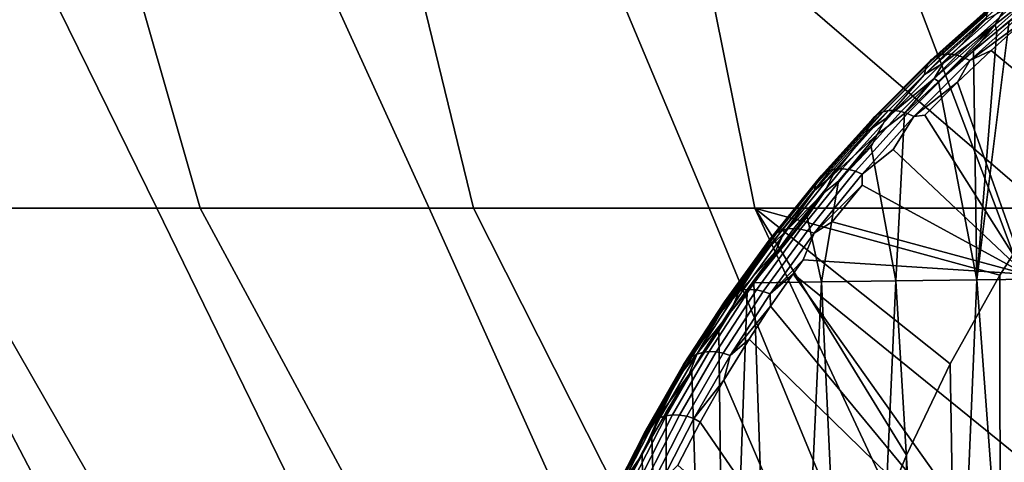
# Model space of a CAD drawing. Header units: metres. Extents: x -109 to 109, y -100 to 58.
# Tile 177 of 256: x -12.7 to -9.38, y -81.19 to -79.7. Entities that reach past the tile are written whole.
import ezdxf

# ---------------------------------------------------------------- set-up
doc = ezdxf.new("R2010")
doc.units = ezdxf.units.M
doc.layers.add('solid_21_062_100_XXX', color=7, linetype='CONTINUOUS')

msp = doc.modelspace()

# ---------------------------------------------------------------- linework, layer by layer
at = {"layer": 'solid_21_062_100_XXX'}
for points in [[(-13.655534, -79.327026, 23.149412), (-13.123812, -80.335587, 22.501616), (-12.236407, -80.335587, 23.116116), (-12.733042, -79.327026, 23.790943)], [(-12.379575, -79.327026, -15.024765), (-12.090656, -80.335587, -14.21623), (-12.982833, -80.335587, -13.608677), (-13.313597, -79.327026, -14.400139)], [(-12.733042, -79.327026, 23.790943), (-12.236407, -80.335587, 23.116116), (-11.320281, -80.335587, 23.686916), (-11.780465, -79.327026, 24.38689)], [(-11.416304, -79.327026, -15.603266), (-11.170101, -80.335587, -14.77986), (-12.090656, -80.335587, -14.21623), (-12.379575, -79.327026, -15.024765)], [(-11.780465, -79.327026, 24.38689), (-11.320281, -80.335587, 23.686916), (-10.377584, -80.335587, 24.212675), (-10.800056, -79.327026, 24.935846)], [(-10.426059, -79.327026, -16.134275), (-10.223329, -80.335587, -15.298242), (-11.170101, -80.335587, -14.77986), (-11.416304, -79.327026, -15.603266)], [(-10.800056, -79.327026, 24.935846), (-10.377584, -80.335587, 24.212675), (-9.41053, -80.335587, 24.692158), (-9.794127, -79.327026, 25.43651)], [(-10.426059, -79.327026, -16.134275), (-9.253217, -80.334312, -15.771095), (-9.398797, -80.561455, -15.48411), (-10.223329, -80.335587, -15.298242)], [(-10.426059, -79.327026, -16.134275), (-9.41118, -79.327026, -16.616537), (-9.21283, -80.275505, -15.84535), (-9.253217, -80.334312, -15.771095)], [(-9.794127, -79.327026, 25.43651), (-9.41053, -80.335587, 24.692158), (-8.421387, -80.335587, 25.124243), (-8.765059, -79.327026, 25.887703)], [(-9.41118, -79.327026, -16.616537), (-9.009465, -80.002342, -16.190516), (-9.21283, -80.275505, -15.84535)], [(-9.41118, -79.327026, -16.616537), (-8.790639, -79.743324, -16.518349), (-9.009465, -80.002342, -16.190516)], [(-9.41118, -79.327026, -16.616537), (-8.558894, -79.500145, -16.827211), (-8.790639, -79.743324, -16.518349)], [(-9.194059, -79.543915, -17.818169), (-9.189431, -79.5672, -17.826971), (-9.408919, -79.741135, -17.588949), (-9.41409, -79.718155, -17.579689)], [(-9.383691, -79.669121, -17.604239), (-9.194059, -79.543915, -17.818169), (-9.41409, -79.718155, -17.579689)], [(-9.189431, -79.5672, -17.826971), (-9.367205, -79.707314, -17.635931), (-9.408919, -79.741135, -17.588949)], [(-9.367205, -79.707314, -17.635931), (-9.245298, -79.61245, -17.768515), (-9.18304, -80.573868, -17.84074), (-9.476115, -80.577141, -17.517002)], [(-9.630285, -79.838562, -17.21574), (-9.42427, -79.653862, -17.46418), (-9.434662, -79.667076, -17.482969), (-9.640933, -79.852013, -17.234221)], [(-9.616698, -79.828171, -17.197218), (-9.411033, -79.643784, -17.445234), (-9.42427, -79.653862, -17.46418), (-9.630285, -79.838562, -17.21574)], [(-9.600555, -79.821129, -17.179178), (-9.395326, -79.637123, -17.42667), (-9.411033, -79.643784, -17.445234), (-9.616698, -79.828171, -17.197218)], [(-9.582312, -79.817627, -17.16213), (-9.377592, -79.634079, -17.409008), (-9.395326, -79.637123, -17.42667), (-9.600555, -79.821129, -17.179178)], [(-9.562485, -79.817764, -17.146557), (-9.358334, -79.634735, -17.39275), (-9.377592, -79.634079, -17.409008), (-9.582312, -79.817627, -17.16213)], [(-9.541633, -79.821548, -17.132898), (-9.338093, -79.639061, -17.378353), (-9.358334, -79.634735, -17.39275), (-9.562485, -79.817764, -17.146557)], [(-9.520346, -79.828857, -17.121538), (-9.317443, -79.64695, -17.366224), (-9.338093, -79.639061, -17.378353), (-9.541633, -79.821548, -17.132898)], [(-9.499225, -79.8395, -17.112799), (-9.296967, -79.658165, -17.356709), (-9.317443, -79.64695, -17.366224), (-9.520346, -79.828857, -17.121538)], [(-9.499225, -79.8395, -17.112799), (-9.312857, -79.702469, -17.309164), (-9.296967, -79.658165, -17.356709)], [(-9.64834, -79.868126, -17.252138), (-9.441916, -79.68306, -17.50107), (-9.445827, -79.701347, -17.517975), (-9.652297, -79.886459, -17.268988)], [(-9.640933, -79.852013, -17.234221), (-9.434662, -79.667076, -17.482969), (-9.441916, -79.68306, -17.50107), (-9.64834, -79.868126, -17.252138)], [(-9.445827, -79.701347, -17.517975), (-9.383691, -79.669121, -17.604239), (-9.41409, -79.718155, -17.579689), (-9.589349, -79.847557, -17.363207)], [(-9.652297, -79.886459, -17.268988), (-9.445827, -79.701347, -17.517975), (-9.589349, -79.847557, -17.363207)], [(-9.619998, -79.899948, -17.334682), (-9.41409, -79.718155, -17.579689), (-9.604581, -79.909798, -17.356583)], [(-9.589349, -79.847557, -17.363207), (-9.41409, -79.718155, -17.579689), (-9.619998, -79.899948, -17.334682)], [(-9.41409, -79.718155, -17.579689), (-9.487024, -79.806419, -17.498638), (-9.604581, -79.909798, -17.356583)], [(-9.499225, -79.8395, -17.112799), (-9.427948, -79.805183, -17.170933), (-9.312857, -79.702469, -17.309164)], [(-9.41409, -79.718155, -17.579689), (-9.408919, -79.741135, -17.588949), (-9.487024, -79.806419, -17.498638)], [(-9.408919, -79.741135, -17.588949), (-9.367205, -79.707314, -17.635931), (-9.476115, -80.577141, -17.517002)], [(-9.312857, -79.702469, -17.309164), (-9.427948, -79.805183, -17.170933), (-8.516356, -80.558357, -16.879696)], [(-9.487024, -79.806419, -17.498638), (-9.408919, -79.741135, -17.588949), (-9.476115, -80.577141, -17.517002)], [(-9.791627, -80.011803, -16.925835), (-9.600555, -79.821129, -17.179178), (-9.616698, -79.828171, -17.197218), (-9.808165, -80.019241, -16.943352)], [(-9.772925, -80.007843, -16.909395), (-9.582312, -79.817627, -17.16213), (-9.600555, -79.821129, -17.179178), (-9.791627, -80.011803, -16.925835)], [(-9.752587, -80.007469, -16.894499), (-9.562485, -79.817764, -17.146557), (-9.582312, -79.817627, -17.16213), (-9.772925, -80.007843, -16.909395)], [(-9.731189, -80.010704, -16.881565), (-9.541633, -79.821548, -17.132898), (-9.562485, -79.817764, -17.146557), (-9.752587, -80.007469, -16.894499)], [(-9.709332, -80.017456, -16.870958), (-9.520346, -79.828857, -17.121538), (-9.541633, -79.821548, -17.132898), (-9.731189, -80.010704, -16.881565)], [(-9.604581, -79.909798, -17.356583), (-9.487024, -79.806419, -17.498638), (-9.476115, -80.577141, -17.517002)], [(-9.540685, -79.91217, -17.028), (-9.3117, -80.558334, -16.54545), (-8.516356, -80.558357, -16.879696), (-9.427948, -79.805183, -17.170933)], [(-9.499225, -79.8395, -17.112799), (-9.540685, -79.91217, -17.028), (-9.427948, -79.805183, -17.170933)], [(-9.832952, -80.043625, -16.979622), (-9.640933, -79.852013, -17.234221), (-9.64834, -79.868126, -17.252138), (-9.840502, -80.059891, -16.997353)], [(-9.82207, -80.029953, -16.961452), (-9.630285, -79.838562, -17.21574), (-9.640933, -79.852013, -17.234221), (-9.832952, -80.043625, -16.979622)], [(-9.808165, -80.019241, -16.943352), (-9.616698, -79.828171, -17.197218), (-9.630285, -79.838562, -17.21574), (-9.82207, -80.029953, -16.961452)], [(-9.652297, -79.886459, -17.268988), (-9.589349, -79.847557, -17.363207), (-9.619998, -79.899948, -17.334682), (-9.781375, -80.032631, -17.116386)], [(-9.687637, -80.027519, -16.862982), (-9.499225, -79.8395, -17.112799), (-9.520346, -79.828857, -17.121538), (-9.709332, -80.017456, -16.870958)], [(-9.687637, -80.027519, -16.862982), (-9.540685, -79.91217, -17.028), (-9.499225, -79.8395, -17.112799)], [(-9.840502, -80.059891, -16.997353), (-9.64834, -79.868126, -17.252138), (-9.652297, -79.886459, -17.268988), (-9.844505, -80.07827, -17.014137)], [(-9.844505, -80.07827, -17.014137), (-9.652297, -79.886459, -17.268988), (-9.781375, -80.032631, -17.116386)], [(-9.781375, -80.032631, -17.116386), (-9.619998, -79.899948, -17.334682), (-9.719644, -80.017418, -17.209778), (-9.811974, -80.088425, -17.083828)], [(-9.719644, -80.017418, -17.209778), (-9.604581, -79.909798, -17.356583), (-9.476115, -80.577141, -17.517002), (-9.748451, -80.580559, -17.175636)], [(-9.619998, -79.899948, -17.334682), (-9.604581, -79.909798, -17.356583), (-9.719644, -80.017418, -17.209778)], [(-9.687637, -80.027519, -16.862982), (-9.65078, -80.023438, -16.880369), (-9.540685, -79.91217, -17.028)], [(-9.540685, -79.91217, -17.028), (-9.65078, -80.023438, -16.880369), (-9.3117, -80.558334, -16.54545)], [(-9.985668, -80.216209, -16.684221), (-9.808165, -80.019241, -16.943352), (-9.82207, -80.029953, -16.961452), (-9.999863, -80.227242, -16.701899)], [(-9.968775, -80.208382, -16.667223), (-9.791627, -80.011803, -16.925835), (-9.808165, -80.019241, -16.943352), (-9.985668, -80.216209, -16.684221)], [(-9.949661, -80.203964, -16.651384), (-9.772925, -80.007843, -16.909395), (-9.791627, -80.011803, -16.925835), (-9.968775, -80.208382, -16.667223)], [(-9.928866, -80.203087, -16.637156), (-9.752587, -80.007469, -16.894499), (-9.772925, -80.007843, -16.909395), (-9.949661, -80.203964, -16.651384)], [(-9.906979, -80.20578, -16.624935), (-9.731189, -80.010704, -16.881565), (-9.752587, -80.007469, -16.894499), (-9.928866, -80.203087, -16.637156)], [(-9.884615, -80.21196, -16.61507), (-9.709332, -80.017456, -16.870958), (-9.731189, -80.010704, -16.881565), (-9.906979, -80.20578, -16.624935)], [(-9.862408, -80.221466, -16.607838), (-9.687637, -80.027519, -16.862982), (-9.709332, -80.017456, -16.870958), (-9.884615, -80.21196, -16.61507)], [(-9.811974, -80.088425, -17.083828), (-9.719644, -80.017418, -17.209778), (-9.748451, -80.580559, -17.175636), (-9.831992, -80.129242, -17.058228)], [(-10.010958, -80.241158, -16.719759), (-9.832952, -80.043625, -16.979622), (-9.840502, -80.059891, -16.997353), (-10.01864, -80.257568, -16.737293)], [(-9.999863, -80.227242, -16.701899), (-9.82207, -80.029953, -16.961452), (-9.832952, -80.043625, -16.979622), (-10.010958, -80.241158, -16.719759)], [(-9.844505, -80.07827, -17.014137), (-9.781375, -80.032631, -17.116386), (-9.811974, -80.088425, -17.083828), (-9.959983, -80.223595, -16.864347)], [(-9.862408, -80.221466, -16.607838), (-9.758077, -80.138908, -16.728058), (-9.687637, -80.027519, -16.862982)], [(-9.687637, -80.027519, -16.862982), (-9.758077, -80.138908, -16.728058), (-9.3117, -80.558334, -16.54545), (-9.65078, -80.023438, -16.880369)], [(-10.01864, -80.257568, -16.737293), (-9.840502, -80.059891, -16.997353), (-9.844505, -80.07827, -17.014137), (-10.022693, -80.276001, -16.754009)], [(-10.022693, -80.276001, -16.754009), (-9.844505, -80.07827, -17.014137), (-9.959983, -80.223595, -16.864347)], [(-9.959983, -80.223595, -16.864347), (-9.811974, -80.088425, -17.083828), (-9.941391, -80.245239, -16.901962), (-9.990239, -80.282822, -16.827705)], [(-9.811974, -80.088425, -17.083828), (-9.831992, -80.129242, -17.058228), (-9.941391, -80.245239, -16.901962)], [(-9.941391, -80.245239, -16.901962), (-9.831992, -80.129242, -17.058228), (-9.748451, -80.580559, -17.175636), (-9.998992, -80.584114, -16.817966)], [(-9.862408, -80.221466, -16.607838), (-9.862227, -80.258507, -16.571157), (-9.3117, -80.558334, -16.54545), (-9.758077, -80.138908, -16.728058)], [(-10.149444, -80.418365, -16.420376), (-9.985668, -80.216209, -16.684221), (-9.999863, -80.227242, -16.701899), (-10.163899, -80.429718, -16.437635)], [(-10.132232, -80.410133, -16.403894), (-9.968775, -80.208382, -16.667223), (-9.985668, -80.216209, -16.684221), (-10.149444, -80.418365, -16.420376)], [(-10.112748, -80.405266, -16.388651), (-9.949661, -80.203964, -16.651384), (-9.968775, -80.208382, -16.667223), (-10.132232, -80.410133, -16.403894)], [(-10.091545, -80.403885, -16.375078), (-9.928866, -80.203087, -16.637156), (-9.949661, -80.203964, -16.651384), (-10.112748, -80.405266, -16.388651)], [(-10.06922, -80.406036, -16.363562), (-9.906979, -80.20578, -16.624935), (-9.928866, -80.203087, -16.637156), (-10.091545, -80.403885, -16.375078)], [(-10.046405, -80.411667, -16.354424), (-9.884615, -80.21196, -16.61507), (-9.906979, -80.20578, -16.624935), (-10.06922, -80.406036, -16.363562)], [(-10.023744, -80.420601, -16.347925), (-9.862408, -80.221466, -16.607838), (-9.884615, -80.21196, -16.61507), (-10.046405, -80.411667, -16.354424)], [(-10.023744, -80.420601, -16.347925), (-9.862227, -80.258507, -16.571157), (-9.862408, -80.221466, -16.607838)], [(-10.17519, -80.443871, -16.455179), (-10.010958, -80.241158, -16.719759), (-10.01864, -80.257568, -16.737293), (-10.182995, -80.460434, -16.472517)], [(-10.163899, -80.429718, -16.437635), (-9.999863, -80.227242, -16.701899), (-10.010958, -80.241158, -16.719759), (-10.17519, -80.443871, -16.455179)], [(-10.022693, -80.276001, -16.754009), (-9.959983, -80.223595, -16.864347), (-9.990239, -80.282822, -16.827705), (-10.125395, -80.419754, -16.607615)], [(-9.990239, -80.282822, -16.827705), (-9.941391, -80.245239, -16.901962), (-9.998992, -80.584114, -16.817966), (-10.047586, -80.365288, -16.741051)], [(-10.182995, -80.460434, -16.472517), (-10.01864, -80.257568, -16.737293), (-10.022693, -80.276001, -16.754009), (-10.187096, -80.478928, -16.489155)], [(-10.187096, -80.478928, -16.489155), (-10.022693, -80.276001, -16.754009), (-10.125395, -80.419754, -16.607615)], [(-10.125395, -80.419754, -16.607615), (-9.990239, -80.282822, -16.827705), (-10.138516, -80.474678, -16.595125), (-10.155022, -80.48243, -16.566854)], [(-9.990239, -80.282822, -16.827705), (-10.047586, -80.365288, -16.741051), (-10.138516, -80.474678, -16.595125)], [(-10.023744, -80.420601, -16.347925), (-9.963101, -80.382172, -16.409679), (-9.862227, -80.258507, -16.571157)], [(-9.862227, -80.258507, -16.571157), (-9.963101, -80.382172, -16.409679), (-9.3117, -80.558334, -16.54545)], [(-13.123812, -80.335587, 22.501616), (-13.980413, -80.335587, 21.844856), (-13.439163, -81.305984, 21.149933), (-12.61601, -81.305984, 21.781908)], [(-13.844536, -80.335587, -12.958626), (-12.982833, -80.335587, -13.608677), (-12.425417, -81.305984, -12.924564), (-13.255461, -81.305984, -12.301665)], [(-12.236407, -80.335587, 23.116116), (-13.123812, -80.335587, 22.501616), (-12.61601, -81.305984, 21.781908), (-11.763186, -81.305984, 22.373234)], [(-12.982833, -80.335587, -13.608677), (-12.090656, -80.335587, -14.21623), (-11.566149, -81.305984, -13.506488), (-12.425417, -81.305984, -12.924564)], [(-11.320281, -80.335587, 23.686916), (-12.236407, -80.335587, 23.116116), (-11.763186, -81.305984, 22.373234), (-10.882695, -81.305984, 22.922518)], [(-12.090656, -80.335587, -14.21623), (-11.170101, -80.335587, -14.77986), (-10.679679, -81.305984, -14.046067), (-11.566149, -81.305984, -13.506488)], [(-10.377584, -80.335587, 24.212675), (-11.320281, -80.335587, 23.686916), (-10.882695, -81.305984, 22.922518), (-9.97661, -81.305984, 23.428467)], [(-11.170101, -80.335587, -14.77986), (-10.223329, -80.335587, -15.298242), (-9.769492, -81.304459, -14.54297), (-10.679679, -81.305984, -14.046067)], [(-9.41053, -80.335587, 24.692158), (-10.377584, -80.335587, 24.212675), (-9.97661, -81.305984, 23.428467), (-9.04706, -81.305984, 23.889893)], [(-10.223329, -80.335587, -15.298242), (-9.712417, -81.167259, -14.717144), (-9.769492, -81.304459, -14.54297)], [(-10.223329, -80.335587, -15.298242), (-9.565836, -80.859116, -15.107666), (-9.712417, -81.167259, -14.717144)], [(-10.223329, -80.335587, -15.298242), (-9.398797, -80.561455, -15.48411), (-9.565836, -80.859116, -15.107666)], [(-8.421387, -80.335587, 25.124243), (-9.41053, -80.335587, 24.692158), (-9.04706, -81.305984, 23.889893), (-8.096233, -81.305984, 24.30571)], [(-9.376594, -81.567947, -15.529494), (-9.397672, -81.600685, -15.485917), (-9.398797, -80.561455, -15.48411), (-9.253217, -80.334312, -15.771095)], [(-10.047586, -80.365288, -16.741051), (-9.998992, -80.584114, -16.817966), (-10.226553, -80.587006, -16.445745)], [(-10.047586, -80.365288, -16.741051), (-10.226553, -80.587006, -16.445745), (-10.138516, -80.474678, -16.595125)], [(-10.023744, -80.420601, -16.347925), (-10.060296, -80.509743, -16.243824), (-9.3117, -80.558334, -16.54545), (-9.963101, -80.382172, -16.409679)], [(-10.299713, -80.625076, -16.152296), (-10.149444, -80.418365, -16.420376), (-10.163899, -80.429718, -16.437635), (-10.314404, -80.636749, -16.169134)], [(-10.282214, -80.616447, -16.136324), (-10.132232, -80.410133, -16.403894), (-10.149444, -80.418365, -16.420376), (-10.299713, -80.625076, -16.152296)], [(-10.262401, -80.611122, -16.12167), (-10.112748, -80.405266, -16.388651), (-10.132232, -80.410133, -16.403894), (-10.282214, -80.616447, -16.136324)], [(-10.187096, -80.478928, -16.489155), (-10.125395, -80.419754, -16.607615), (-10.155022, -80.48243, -16.566854), (-10.27782, -80.620491, -16.346659)], [(-10.240832, -80.609245, -16.108749), (-10.091545, -80.403885, -16.375078), (-10.112748, -80.405266, -16.388651), (-10.262401, -80.611122, -16.12167)], [(-10.218119, -80.610863, -16.097925), (-10.06922, -80.406036, -16.363562), (-10.091545, -80.403885, -16.375078), (-10.240832, -80.609245, -16.108749)], [(-10.194902, -80.615936, -16.089502), (-10.046405, -80.411667, -16.354424), (-10.06922, -80.406036, -16.363562), (-10.218119, -80.610863, -16.097925)], [(-10.171838, -80.624321, -16.083723), (-10.023744, -80.420601, -16.347925), (-10.046405, -80.411667, -16.354424), (-10.194902, -80.615936, -16.089502)], [(-10.171838, -80.624321, -16.083723), (-10.060296, -80.509743, -16.243824), (-10.023744, -80.420601, -16.347925)], [(-10.325871, -80.651146, -16.186365), (-10.17519, -80.443871, -16.455179), (-10.182995, -80.460434, -16.472517), (-10.33379, -80.667862, -16.203499)], [(-10.314404, -80.636749, -16.169134), (-10.163899, -80.429718, -16.437635), (-10.17519, -80.443871, -16.455179), (-10.325871, -80.651146, -16.186365)], [(-10.33379, -80.667862, -16.203499), (-10.182995, -80.460434, -16.472517), (-10.187096, -80.478928, -16.489155), (-10.337937, -80.686424, -16.220053)], [(-10.337937, -80.686424, -16.220053), (-10.187096, -80.478928, -16.489155), (-10.27782, -80.620491, -16.346659)], [(-10.306533, -80.686623, -16.301752), (-10.155022, -80.48243, -16.566854), (-10.249366, -80.617271, -16.405607)], [(-10.27782, -80.620491, -16.346659), (-10.155022, -80.48243, -16.566854), (-10.306533, -80.686623, -16.301752)], [(-10.155022, -80.48243, -16.566854), (-10.226553, -80.587006, -16.445745), (-10.249366, -80.617271, -16.405607)], [(-10.155022, -80.48243, -16.566854), (-10.138516, -80.474678, -16.595125), (-10.226553, -80.587006, -16.445745)], [(-10.171838, -80.624321, -16.083723), (-10.094571, -80.556877, -16.182686), (-10.060296, -80.509743, -16.243824)], [(-10.060296, -80.509743, -16.243824), (-10.094571, -80.556877, -16.182686), (-9.18474, -81.293312, -15.895228), (-9.3117, -80.558334, -16.54545)], [(-10.226553, -80.587006, -16.445745), (-9.998992, -80.584114, -16.817966), (-10.094589, -82.657066, -16.693127), (-10.15526, -82.658478, -16.593285)], [(-10.171838, -80.624321, -16.083723), (-10.170166, -80.665314, -16.042345), (-10.094571, -80.556877, -16.182686)], [(-9.376594, -81.567947, -15.529494), (-10.094571, -80.556877, -16.182686), (-10.170166, -80.665314, -16.042345), (-9.397672, -81.600685, -15.485917)], [(-9.998992, -80.584114, -16.817966), (-9.902774, -82.652908, -16.986275), (-10.094589, -82.657066, -16.693127)], [(-9.376594, -81.567947, -15.529494), (-9.18474, -81.293312, -15.895228), (-10.094571, -80.556877, -16.182686)], [(-9.998992, -80.584114, -16.817966), (-9.748451, -80.580559, -17.175636), (-9.841256, -82.651665, -17.073902), (-9.902774, -82.652908, -16.986275)], [(-9.748451, -80.580559, -17.175636), (-9.624634, -82.647583, -17.361551), (-9.841256, -82.651665, -17.073902)], [(-9.748451, -80.580559, -17.175636), (-9.476115, -80.577141, -17.517002), (-9.563595, -82.646507, -17.437319), (-9.624634, -82.647583, -17.361551)], [(-9.397672, -81.600685, -15.485917), (-9.54906, -81.854744, -15.147756), (-9.565836, -80.859116, -15.107666), (-9.398797, -80.561455, -15.48411)], [(-9.476115, -80.577141, -17.517002), (-9.32208, -82.642532, -17.717442), (-9.563595, -82.646507, -17.437319)], [(-9.476115, -80.577141, -17.517002), (-9.18304, -80.573868, -17.84074), (-9.262789, -82.641624, -17.78183), (-9.32208, -82.642532, -17.717442)], [(-10.41893, -80.826744, -15.864963), (-10.282214, -80.616447, -16.136324), (-10.299713, -80.625076, -16.152296), (-10.436686, -80.835762, -15.880426)], [(-10.398822, -80.820961, -15.850893), (-10.262401, -80.611122, -16.12167), (-10.282214, -80.616447, -16.136324), (-10.41893, -80.826744, -15.864963)], [(-10.37693, -80.818581, -15.838614), (-10.240832, -80.609245, -16.108749), (-10.262401, -80.611122, -16.12167), (-10.398822, -80.820961, -15.850893)], [(-10.353872, -80.819672, -15.828474), (-10.218119, -80.610863, -16.097925), (-10.240832, -80.609245, -16.108749), (-10.37693, -80.818581, -15.838614)], [(-10.3303, -80.824203, -15.820758), (-10.194902, -80.615936, -16.089502), (-10.218119, -80.610863, -16.097925), (-10.353872, -80.819672, -15.828474)], [(-10.306533, -80.686623, -16.301752), (-10.249366, -80.617271, -16.405607), (-10.322511, -82.662682, -16.296623), (-10.344432, -80.748985, -16.231314)], [(-10.306879, -80.832039, -15.815684), (-10.171838, -80.624321, -16.083723), (-10.194902, -80.615936, -16.089502), (-10.3303, -80.824203, -15.820758)], [(-10.249366, -80.617271, -16.405607), (-10.226553, -80.587006, -16.445745), (-10.15526, -82.658478, -16.593285), (-10.322511, -82.662682, -16.296623)], [(-10.463213, -80.862404, -15.913759), (-10.325871, -80.651146, -16.186365), (-10.33379, -80.667862, -16.203499), (-10.471235, -80.87928, -15.930688)], [(-10.451587, -80.847755, -15.896847), (-10.314404, -80.636749, -16.169134), (-10.325871, -80.651146, -16.186365), (-10.463213, -80.862404, -15.913759)], [(-10.436686, -80.835762, -15.880426), (-10.299713, -80.625076, -16.152296), (-10.314404, -80.636749, -16.169134), (-10.451587, -80.847755, -15.896847)], [(-10.337937, -80.686424, -16.220053), (-10.27782, -80.620491, -16.346659), (-10.306533, -80.686623, -16.301752), (-10.417459, -80.825256, -16.081907)], [(-10.306879, -80.832039, -15.815684), (-10.170166, -80.665314, -16.042345), (-10.171838, -80.624321, -16.083723)], [(-10.471235, -80.87928, -15.930688), (-10.33379, -80.667862, -16.203499), (-10.337937, -80.686424, -16.220053), (-10.475429, -80.897903, -15.947152)], [(-10.306879, -80.832039, -15.815684), (-10.242887, -80.776108, -15.899333), (-10.170166, -80.665314, -16.042345)], [(-10.170166, -80.665314, -16.042345), (-10.242887, -80.776108, -15.899333), (-9.397672, -81.600685, -15.485917)], [(-10.475429, -80.897903, -15.947152), (-10.337937, -80.686424, -16.220053), (-10.417459, -80.825256, -16.081907)], [(-10.417459, -80.825256, -16.081907), (-10.306533, -80.686623, -16.301752), (-10.435214, -80.884125, -16.052948), (-10.444978, -80.894829, -16.032837)], [(-10.306533, -80.686623, -16.301752), (-10.344432, -80.748985, -16.231314), (-10.435214, -80.884125, -16.052948)], [(-10.435214, -80.884125, -16.052948), (-10.344432, -80.748985, -16.231314), (-10.322511, -82.662682, -16.296623), (-10.380968, -82.664276, -16.184334)], [(-10.327759, -80.914574, -15.721032), (-10.032574, -81.601295, -15.174207), (-9.397672, -81.600685, -15.485917), (-10.242887, -80.776108, -15.899333)], [(-10.306879, -80.832039, -15.815684), (-10.327759, -80.914574, -15.721032), (-10.242887, -80.776108, -15.899333)], [(-10.575627, -81.062248, -15.621172), (-10.451587, -80.847755, -15.896847), (-10.463213, -80.862404, -15.913759), (-10.587397, -81.077133, -15.637768)], [(-10.560538, -81.049919, -15.60517), (-10.436686, -80.835762, -15.880426), (-10.451587, -80.847755, -15.896847), (-10.575627, -81.062248, -15.621172)], [(-10.542555, -81.040512, -15.590212), (-10.41893, -80.826744, -15.864963), (-10.436686, -80.835762, -15.880426), (-10.560538, -81.049919, -15.60517)], [(-10.475429, -80.897903, -15.947152), (-10.417459, -80.825256, -16.081907), (-10.444978, -80.894829, -16.032837), (-10.54449, -81.033546, -15.813754)], [(-10.522186, -81.034279, -15.576722), (-10.398822, -80.820961, -15.850893), (-10.41893, -80.826744, -15.864963), (-10.542555, -81.040512, -15.590212)], [(-10.500008, -81.031403, -15.565081), (-10.37693, -80.818581, -15.838614), (-10.398822, -80.820961, -15.850893), (-10.522186, -81.034279, -15.576722)], [(-10.476645, -81.031967, -15.555616), (-10.353872, -80.819672, -15.828474), (-10.37693, -80.818581, -15.838614), (-10.500008, -81.031403, -15.565081)], [(-10.45276, -81.03595, -15.548597), (-10.3303, -80.824203, -15.820758), (-10.353872, -80.819672, -15.828474), (-10.476645, -81.031967, -15.555616)], [(-10.429026, -81.043251, -15.544221), (-10.306879, -80.832039, -15.815684), (-10.3303, -80.824203, -15.820758), (-10.45276, -81.03595, -15.548597)], [(-10.429026, -81.043251, -15.544221), (-10.327759, -80.914574, -15.721032), (-10.306879, -80.832039, -15.815684)], [(-10.595513, -81.094177, -15.654487), (-10.471235, -80.87928, -15.930688), (-10.475429, -80.897903, -15.947152), (-10.599749, -81.112877, -15.670856)], [(-10.587397, -81.077133, -15.637768), (-10.463213, -80.862404, -15.913759), (-10.471235, -80.87928, -15.930688), (-10.595513, -81.094177, -15.654487)], [(-10.52151, -81.022751, -15.870601), (-10.435214, -80.884125, -16.052948), (-10.380968, -82.664276, -16.184334), (-10.524049, -82.668503, -15.886083)], [(-10.444978, -80.894829, -16.032837), (-10.435214, -80.884125, -16.052948), (-10.52151, -81.022751, -15.870601)], [(-9.54906, -81.854744, -15.147756), (-9.700171, -82.15184, -14.752104), (-9.712417, -81.167259, -14.717144), (-9.565836, -80.859116, -15.107666)], [(-10.599749, -81.112877, -15.670856), (-10.475429, -80.897903, -15.947152), (-10.54449, -81.033546, -15.813754)], [(-10.444978, -80.894829, -16.032837), (-10.52151, -81.022751, -15.870601), (-10.570425, -81.106361, -15.760757)], [(-10.54449, -81.033546, -15.813754), (-10.444978, -80.894829, -16.032837), (-10.570425, -81.106361, -15.760757)], [(-10.429026, -81.043251, -15.544221), (-10.407848, -81.056107, -15.539247), (-10.327759, -80.914574, -15.721032)], [(-10.327759, -80.914574, -15.721032), (-10.407848, -81.056107, -15.539247), (-10.032574, -81.601295, -15.174207)], [(-10.671427, -81.267097, -15.326904), (-10.560538, -81.049919, -15.60517), (-10.575627, -81.062248, -15.621172), (-10.686683, -81.279747, -15.342489)], [(-10.653243, -81.257294, -15.312451), (-10.542555, -81.040512, -15.590212), (-10.560538, -81.049919, -15.60517), (-10.671427, -81.267097, -15.326904)], [(-10.599749, -81.112877, -15.670856), (-10.54449, -81.033546, -15.813754), (-10.602968, -81.164299, -15.684716), (-10.659068, -81.244911, -15.542558)], [(-10.632645, -81.25061, -15.299538), (-10.522186, -81.034279, -15.576722), (-10.542555, -81.040512, -15.590212), (-10.653243, -81.257294, -15.312451)], [(-10.610213, -81.247246, -15.288528), (-10.500008, -81.031403, -15.565081), (-10.522186, -81.034279, -15.576722), (-10.632645, -81.25061, -15.299538)], [(-10.586584, -81.247284, -15.279736), (-10.476645, -81.031967, -15.555616), (-10.500008, -81.031403, -15.565081), (-10.610213, -81.247246, -15.288528)], [(-10.54449, -81.033546, -15.813754), (-10.570425, -81.106361, -15.760757), (-10.602968, -81.164299, -15.684716)], [(-10.562423, -81.250732, -15.273406), (-10.45276, -81.03595, -15.548597), (-10.476645, -81.031967, -15.555616), (-10.586584, -81.247284, -15.279736)], [(-10.570425, -81.106361, -15.760757), (-10.52151, -81.022751, -15.870601), (-10.524049, -82.668503, -15.886083)], [(-10.538413, -81.257484, -15.26972), (-10.429026, -81.043251, -15.544221), (-10.45276, -81.03595, -15.548597), (-10.562423, -81.250732, -15.273406)], [(-10.429026, -81.043251, -15.544221), (-10.538413, -81.257484, -15.26972), (-10.483092, -81.200661, -15.353948), (-10.407848, -81.056107, -15.539247)], [(-10.698579, -81.294891, -15.358765), (-10.587397, -81.077133, -15.637768), (-10.595513, -81.094177, -15.654487), (-10.70678, -81.312088, -15.375272)], [(-10.686683, -81.279747, -15.342489), (-10.575627, -81.062248, -15.621172), (-10.587397, -81.077133, -15.637768), (-10.698579, -81.294891, -15.358765)], [(-10.407848, -81.056107, -15.539247), (-10.483092, -81.200661, -15.353948), (-10.032574, -81.601295, -15.174207)], [(-10.70678, -81.312088, -15.375272), (-10.595513, -81.094177, -15.654487), (-10.599749, -81.112877, -15.670856), (-10.711055, -81.330872, -15.391544)], [(-10.711055, -81.330872, -15.391544), (-10.599749, -81.112877, -15.670856), (-10.659068, -81.244911, -15.542558)], [(-10.602968, -81.164299, -15.684716), (-10.570425, -81.106361, -15.760757), (-10.524049, -82.668503, -15.886083), (-10.578894, -82.670273, -15.761239)], [(-10.679415, -81.308868, -15.495415), (-10.602968, -81.164299, -15.684716), (-10.578894, -82.670273, -15.761239), (-10.698343, -82.6745, -15.463257)], [(-10.659068, -81.244911, -15.542558), (-10.602968, -81.164299, -15.684716), (-10.679415, -81.308868, -15.495415)], [(-9.700171, -82.15184, -14.752104), (-9.828485, -82.457764, -14.344111), (-9.769492, -81.304459, -14.54297), (-9.712417, -81.167259, -14.717144)]]:
    msp.add_3dface(points, dxfattribs=at)

doc.saveas('drawing.dxf')
